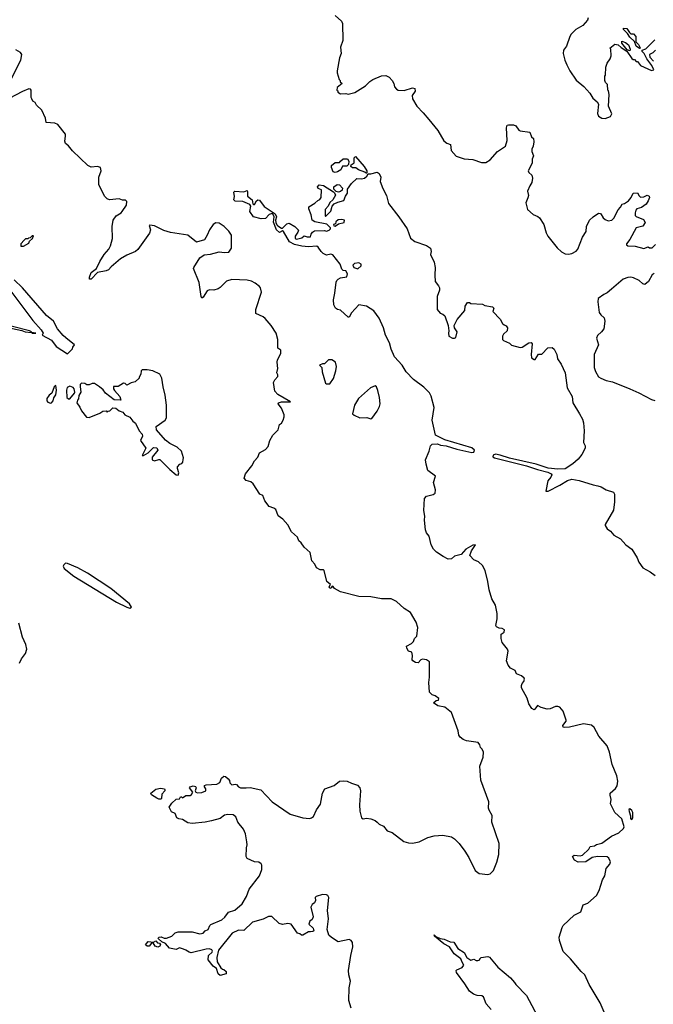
# Model space of a CAD drawing. Extents: x 2239781 to 2394849, y 665654 to 770575.
# Tile 109 of 147: x 2299310 to 2305203, y 721171 to 730330. Entities that reach past the tile are written whole.
import ezdxf

# ---------------------------------------------------------------- set-up
doc = ezdxf.new("R2010")
doc.units = 0

msp = doc.modelspace()

# ---------------------------------------------------------------- linework, layer by layer
at = {"layer": '0CON10XD'}
for points in [[(2302245, 730370), (2302303.3, 730315), (2302313.3, 730295), (2302316.2, 730135), (2302293.3, 730075), (2302300, 730015), (2302283.3, 729975), (2302262.5, 729855), (2302262.5, 729835), (2302280, 729775), (2302290, 729765), (2302291.7, 729751.7), (2302310, 729735), (2302261.7, 729698.3), (2302260, 729675), (2302268.3, 729668.3), (2302270, 729655), (2302295, 729640), (2302345, 729642.5), (2302365, 729637.5), (2302427, 729653), (2302527.5, 729715), (2302566.1, 729753.9), (2302595, 729773.3), (2302675, 729806.2), (2302715, 729810), (2302745, 729796.7), (2302775.8, 729765.8), (2302791.2, 729735), (2302796.4, 729706.4), (2302814.1, 729684.1), (2302830, 729675), (2302885, 729670), (2302965, 729695.7), (2302985, 729690), (2302988.1, 729665), (2302960, 729625), (2302963, 729593), (2303002.5, 729525), (2303063.3, 729465), (2303115, 729402.5), (2303200.7, 729300.7), (2303255, 729202.5), (2303281.7, 729181.7), (2303318.3, 729168.3), (2303322.1, 729112.1), (2303370.9, 729060.9), (2303445, 729036.2), (2303525, 729028), (2303605, 729000), (2303645, 729000), (2303685, 729027.5), (2303755, 729103.8), (2303828.8, 729155), (2303843.6, 729206.4), (2303836.7, 729325), (2303845, 729347.5), (2303855, 729352.5), (2303901.7, 729351.7), (2303925, 729342.5), (2303953.6, 729303.6), (2303965, 729296.7), (2304055, 729282.5), (2304071.7, 729241.7), (2304087.5, 729225), (2304092.5, 729195), (2304086.7, 729155), (2304072.5, 729125), (2304073.3, 729105), (2304087.5, 729065), (2304076.4, 729033.6), (2304075.9, 728994.1), (2304040, 728925), (2304047, 728907), (2304072.5, 728885), (2304078.8, 728855), (2304074, 728815), (2304053.8, 728785), (2304033.8, 728735), (2304043.3, 728695), (2304037.7, 728672.3)], [(2304597.5, 730347.5), (2304592.5, 730325), (2304547.5, 730275), (2304482.7, 730237.3), (2304440, 730195), (2304426.7, 730175), (2304396.2, 730085), (2304368.8, 730045), (2304366, 730015), (2304380, 729955), (2304398.8, 729908.8), (2304426.2, 729855), (2304485, 729767.5), (2304558.7, 729708.7), (2304613.3, 729645), (2304640.7, 729600.7), (2304682.5, 729565), (2304692.5, 729545), (2304683.6, 729456.4), (2304695, 729432.5), (2304725, 729412.5), (2304755, 729411.2), (2304805, 729430), (2304816.4, 729453.6), (2304787, 729527), (2304792.5, 729635), (2304787, 729667), (2304780, 729675), (2304777, 729727), (2304760, 729745), (2304752.5, 729765), (2304752.5, 729805), (2304757.5, 729815), (2304760.7, 729889.3), (2304773.9, 729926.1), (2304802.5, 729965), (2304810, 729995), (2304807.5, 730055), (2304800, 730065), (2304845, 730102.5), (2304876.1, 730096.1), (2304905, 730070), (2304958.3, 730038.3), (2305005, 729970), (2305015, 729960), (2305028.3, 729958.3), (2305045, 729940), (2305055, 729940), (2305085, 729902.5), (2305185, 729857.5), (2305207.5, 729862.5), (2305190, 729905), (2305143.3, 729965), (2305117.5, 730015), (2305100, 730035), (2305100, 730045), (2305135, 730057.5), (2305216.4, 730143.6)], [(2305075, 730062.5), (2305043.3, 730085), (2305028.3, 730128.3), (2304985, 730167.5), (2304962.5, 730202.5), (2304925, 730240), (2304925, 730250), (2304958.3, 730248.3), (2304981.7, 730211.7), (2304995, 730200), (2305018.3, 730198.3), (2305040, 730175), (2305040, 730125), (2305065, 730100), (2305077.5, 730075), (2305080, 730065), (2305075, 730062.5)], [(2304985, 730040), (2304960, 730050), (2304911.7, 730111.7), (2304910, 730130), (2304945, 730118), (2304973.8, 730095), (2304988.8, 730055), (2304985, 730040)], [(2299198.8, 729715), (2299319.2, 729955), (2299331.2, 730005), (2299317.5, 730025), (2299275, 730050)], [(2305222.5, 730045), (2305199.3, 730020.7), (2305167.5, 730005), (2305171.7, 729981.7), (2305203.8, 729943.8)], [(2299730.5, 729200.5), (2299737.3, 729245), (2299734.5, 729265), (2299665.8, 729355), (2299636.3, 729366.3), (2299557.5, 729375), (2299550.8, 729415), (2299517, 729487), (2299466.7, 729535), (2299455, 729560), (2299433.6, 729573.6), (2299423, 729593), (2299417.5, 729605), (2299417.5, 729675), (2299410, 729685), (2299395, 729686.7), (2299335, 729663.3), (2299211.7, 729598.3)], [(2302393.6, 721133.6), (2302372.5, 721205), (2302373.3, 721325), (2302386.7, 721385), (2302370, 721445), (2302369.2, 721485), (2302389.2, 721625), (2302408.8, 721705), (2302406.7, 721745), (2302392.5, 721765), (2302375, 721773.3), (2302273, 721753), (2302211.2, 721791.2), (2302186.2, 721815), (2302170.8, 721865), (2302181.2, 721965), (2302174.3, 722044.3), (2302185.5, 722165), (2302175, 722183.8), (2302165, 722187.5), (2302125, 722193.3), (2302067.5, 722175), (2302057.5, 722165), (2302062.5, 722135), (2302052.5, 722115), (2302031.7, 722098.3), (2302017.5, 722075), (2302040, 721985), (2302029.3, 721960.7), (2302010, 721945), (2302000, 721915), (2302039.3, 721879.3), (2302046.2, 721855), (2302035, 721846.7), (2302013.8, 721846.2), (2301995, 721843.3), (2301945, 721813.8), (2301930, 721815), (2301915, 721827.5), (2301895, 721832.5), (2301835, 721917.5), (2301805, 721922.5), (2301755, 721912.5), (2301723, 721923), (2301655, 721987.5), (2301625, 721987.5), (2301575, 721962.5), (2301475, 721936), (2301395, 721858), (2301345, 721859.2), (2301285, 721832), (2301159.2, 721675), (2301144.2, 721605), (2301146.2, 721565), (2301180.7, 721510.7), (2301195, 721497.5), (2301210, 721495), (2301230, 721475), (2301230, 721455), (2301175, 721440), (2301157.5, 721455), (2301140, 721505), (2301110, 721525), (2301064.3, 721585), (2301065.6, 721624.4), (2301101.2, 721655), (2301103.8, 721665), (2301097.3, 721677.3), (2301075, 721685.6), (2301045, 721683.1), (2300905, 721650), (2300885, 721654.2), (2300855.5, 721675.5), (2300832.7, 721682.7), (2300795, 721697.5), (2300765, 721680), (2300704.1, 721694.1), (2300667.5, 721735), (2300633, 721753), (2300600, 721780), (2300597.5, 721785), (2300607.5, 721795), (2300625, 721798), (2300655, 721786.2), (2300675, 721786.2), (2300726.1, 721803.9), (2300756.7, 721835), (2300785, 721845.8), (2300914.1, 721844.1), (2300985, 721826), (2301015, 721833.8), (2301035, 721854), (2301063.9, 721866.1), (2301077.3, 721902.7), (2301087.1, 721912.9), (2301190, 721955), (2301218.8, 721981.2), (2301250.9, 722029.1), (2301312.1, 722047.9), (2301380.6, 722105), (2301420, 722175), (2301445, 722241.4), (2301541.4, 722365), (2301563.1, 722425), (2301562.5, 722465), (2301555, 722478.8), (2301535, 722492), (2301495, 722496), (2301426.4, 722526.4), (2301417.5, 722545), (2301420, 722625), (2301426.7, 722655), (2301423.3, 722683.3), (2301410, 722755), (2301390.7, 722800.7), (2301340, 722865), (2301320, 722915), (2301295, 722933.8), (2301245, 722935.8), (2301215, 722929.2), (2301175, 722900), (2301095, 722876.2), (2301036.1, 722863.9), (2300915, 722851.2), (2300875, 722860), (2300825, 722888.8), (2300790, 722895), (2300772.5, 722905), (2300757.5, 722945), (2300720.5, 722960.5), (2300700, 723005), (2300725, 723042.5), (2300765, 723080), (2300797, 723083), (2300805, 723100), (2300815, 723100), (2300825, 723090), (2300855, 723112.5), (2300895, 723113.3), (2300908, 723122), (2300920, 723145), (2300890, 723185), (2300896.2, 723195), (2300925, 723202.5), (2300946.7, 723196.7), (2300950.8, 723185), (2300943.3, 723155), (2300947.5, 723145), (2300965, 723138.8), (2301005, 723140), (2301040, 723155), (2301041.2, 723175), (2301027.5, 723195), (2301027.5, 723205), (2301045, 723212), (2301145, 723218.8), (2301170, 723235), (2301187.5, 723275), (2301208.3, 723291.7), (2301225, 723290), (2301249.3, 723269.3), (2301261.7, 723251.7), (2301265, 723230), (2301283, 723213), (2301315, 723220), (2301326.4, 723216.4), (2301345, 723192.5), (2301363.6, 723183.6), (2301415, 723183.8), (2301455, 723186), (2301552.5, 723165), (2301658.8, 723055), (2301825, 722940), (2301945, 722906), (2302005, 722900), (2302025, 722904), (2302042.3, 722917.7), (2302070.3, 722979.7), (2302109.1, 723030.9), (2302125.9, 723134.1), (2302147.5, 723175), (2302236.2, 723205), (2302285, 723245.6), (2302325, 723250), (2302355, 723246.2), (2302395, 723226.9), (2302450.6, 723210.6), (2302474.2, 723185), (2302480.8, 723155), (2302471.4, 723025), (2302473.9, 722966.1), (2302490, 722905), (2302505, 722896.7), (2302535, 722903.3), (2302576.1, 722896.1), (2302615, 722880), (2302634.2, 722864.2), (2302655, 722846.2), (2302695, 722826.7), (2302727.5, 722785), (2302775, 722768.8), (2302882.5, 722685), (2302925, 722671.2), (2302965, 722668.8), (2303025, 722681.2), (2303105, 722722), (2303165, 722739.2), (2303245, 722744), (2303325, 722728), (2303355, 722708.8), (2303398, 722665), (2303451.2, 722595), (2303488.8, 722535), (2303546.2, 722415), (2303585, 722386.2), (2303665, 722378.8), (2303686.1, 722383.9), (2303716.2, 722415), (2303748.3, 722491.7), (2303765.8, 722565), (2303770, 722665), (2303701.4, 722865), (2303703.3, 722926.7), (2303675.9, 722975.9), (2303671.2, 722995), (2303673.3, 723055), (2303600, 723255), (2303590, 723385), (2303621.7, 723468.3), (2303622.5, 723515), (2303610, 723545), (2303595, 723560), (2303591.2, 723585), (2303573.3, 723605), (2303465, 723622.2), (2303434.6, 723634.6), (2303408, 723655), (2303395.7, 723675), (2303387.5, 723715), (2303325.4, 723885.4), (2303265, 723934), (2303198.3, 723948.3), (2303160, 723975), (2303183, 723997), (2303205, 724000), (2303210, 724015), (2303175, 724040), (2303145, 724050), (2303123, 724073), (2303116.2, 724165), (2303122.5, 724215), (2303120.9, 724355), (2303095, 724374.5), (2303057.8, 724382.2), (2303040, 724375), (2303015, 724348), (2302991.2, 724351.2), (2302966.7, 724365), (2302961.2, 724375), (2302963.8, 724415), (2302957.5, 724445), (2302927, 724457), (2302910, 724485), (2302907, 724503), (2302955, 724526.2), (2302972.9, 724547.1), (2302982.9, 724575), (2303004, 724595), (2303011.9, 724675), (2302998, 724725), (2302943.9, 724813.9), (2302885, 724853.3), (2302815, 724916.2), (2302765, 724941.2), (2302675, 724941.2), (2302575, 724961.2), (2302465, 724963.8), (2302295, 725006.7), (2302239.3, 725039.3), (2302225, 725057.5), (2302215, 725060), (2302207.5, 725045), (2302195, 725040), (2302190, 725055), (2302200, 725075), (2302167.1, 725105), (2302143.3, 725205), (2302135, 725213.3), (2302105, 725213.3), (2302070, 725230), (2302055.8, 725265.8), (2302026.7, 725295), (2302012.5, 725375), (2301955, 725422.5), (2301926.7, 725465), (2301905, 725482.5), (2301892.5, 725515), (2301837.5, 725565), (2301805, 725630), (2301757.5, 725685), (2301714.2, 725714.2), (2301692.5, 725775), (2301675, 725787.5), (2301630.7, 725800.7), (2301590, 725855), (2301570, 725905), (2301542.5, 725915), (2301481.7, 726011.7), (2301460.7, 726030.7), (2301415, 726043.3), (2301397.5, 726065), (2301408.8, 726105), (2301469.4, 726180.6), (2301493.2, 726226.8), (2301525, 726260), (2301539.5, 726300.5), (2301595, 726332), (2301620.9, 726359.1), (2301638, 726415), (2301664.3, 726465.7), (2301715, 726513.3), (2301726.4, 726563.6), (2301745, 726577.5), (2301762, 726605), (2301771.2, 726635), (2301770, 726655), (2301745, 726717.5), (2301713.3, 726755), (2301716.7, 726765), (2301744.5, 726775.5), (2301827.5, 726775), (2301712.4, 726842.4), (2301682.5, 726875), (2301670, 726955), (2301681.7, 726978.3), (2301711.7, 727011.7), (2301712.5, 727025), (2301702.5, 727045), (2301710, 727085), (2301703.3, 727145), (2301707.5, 727165), (2301737.5, 727225), (2301740, 727255), (2301712.5, 727275), (2301712.5, 727355), (2301696.7, 727415), (2301650, 727485), (2301591.7, 727551.7), (2301576.1, 727566.1), (2301507.5, 727597.5), (2301506.7, 727635), (2301560, 727795), (2301550, 727835), (2301539.5, 727849.5), (2301499.5, 727879.5), (2301465, 727896.2), (2301425, 727906.2), (2301283, 727913), (2301235, 727896.7), (2301175, 727837.5), (2301155, 727827.5), (2301116.4, 727813.6), (2301075, 727816.7), (2301055, 727807.5), (2301015, 727747.5), (2301005, 727740), (2300996.7, 727755), (2300980, 727885), (2300927.5, 728015), (2300930, 728025), (2300986.7, 728115), (2301025, 728143.3), (2301085, 728150), (2301165, 728169.4), (2301215.3, 728165.3), (2301255, 728168.5), (2301279.2, 728205), (2301279.5, 728325), (2301255, 728362.9), (2301212.4, 728405), (2301165, 728436.6), (2301135, 728440), (2301108.7, 728425), (2301075.3, 728375), (2301054.5, 728325), (2301027.5, 728282.5), (2300955, 728261.9), (2300875, 728325.9), (2300711.5, 728351.5), (2300650.4, 728370.4), (2300565, 728411.5), (2300521.4, 728418.6), (2300513.3, 728415), (2300528.1, 728375), (2300517.2, 728342.8), (2300409.3, 728190.7), (2300387, 728173), (2300305, 728140), (2300247.5, 728105), (2300160.5, 728029.5), (2300135.5, 728004.5), (2300115, 727994.2), (2300033, 727977), (2299975, 727916.7), (2299960, 727915), (2299958.8, 727935), (2299975, 727978.8), (2300024.1, 728015.9), (2300055, 728080), (2300095.6, 728144.4), (2300138.8, 728195), (2300153.3, 728225), (2300172.5, 728295), (2300168.8, 728405), (2300178.8, 728465), (2300206.7, 728505), (2300255, 728534), (2300264.5, 728545.5), (2300304.4, 728605), (2300305, 728637.5), (2300295, 728650), (2300265, 728651.2), (2300235, 728663.8), (2300145, 728654), (2300122.5, 728665), (2300102.5, 728685), (2300046.2, 728795), (2300046.2, 728865), (2300068.8, 728925), (2300062.5, 728955), (2300035, 728963.3), (2299975, 728956.7), (2299942.7, 728972.7), (2299800.5, 729110.5), (2299765, 729157.5), (2299735, 729177.5), (2299730.5, 729200.5)], [(2302245, 728908.8), (2302226.1, 728916.1), (2302208.8, 728955), (2302210, 728975), (2302245, 729001.2), (2302285, 729000), (2302292.5, 729015), (2302320, 729035), (2302360, 729035), (2302370, 729015), (2302368.3, 728981.7), (2302351.7, 728968.3), (2302313, 728967), (2302296.4, 728933.6), (2302265, 728913.8), (2302245, 728908.8)], [(2302535, 728900), (2302521.7, 728911.7), (2302462.5, 728932.5), (2302435, 728953.3), (2302405, 728952.5), (2302390, 728965), (2302391.7, 728978.3), (2302421.7, 728998.3), (2302420, 729045), (2302433, 729057), (2302513.6, 728963.6), (2302537.5, 728925), (2302540, 728905), (2302535, 728900)], [(2303089.2, 726195), (2303085.5, 726235), (2303119.1, 726315), (2303131.1, 726365), (2303145, 726381.2), (2303195, 726384.7), (2303225, 726371.6), (2303275.8, 726365.8), (2303375, 726334.7), (2303515, 726305.3), (2303535, 726307.9), (2303540.8, 726325), (2303515, 726345.7), (2303265, 726422.9), (2303177.1, 726465), (2303146.5, 726605), (2303163.7, 726723.7), (2303138, 726828), (2303120.3, 726860.3), (2303070.5, 726910.5), (2302973.3, 726983.3), (2302905, 727055.4), (2302866.7, 727116.7), (2302795.7, 727195), (2302764.5, 727265), (2302751.1, 727325), (2302711.9, 727395), (2302694.4, 727464.4), (2302654.3, 727554.3), (2302605, 727622.5), (2302535, 727663.8), (2302465, 727676.7), (2302396.2, 727603.8), (2302375, 727564), (2302365, 727562.5), (2302295, 727627.5), (2302265, 727633.3), (2302247.5, 727645), (2302231.7, 727678.3), (2302227.5, 727725), (2302242.5, 727785), (2302253, 727887), (2302260, 727905), (2302273, 727917), (2302295, 727927.5), (2302353, 727937), (2302360, 727965), (2302345, 727992.5), (2302318.3, 727998.3), (2302305, 728010), (2302290, 728055), (2302223, 728143), (2302205, 728147.5), (2302165, 728140), (2302132.5, 728155), (2302113.3, 728175), (2302086.2, 728215), (2302075, 728222), (2301995, 728215.6), (2301935, 728224.5), (2301865, 728240), (2301818.8, 728265), (2301765, 728361.2), (2301755, 728366.7), (2301725, 728350), (2301698.8, 728375), (2301671.2, 728445), (2301676.4, 728496.4), (2301668.8, 728518.8), (2301657.5, 728527.5), (2301631.2, 728518.8), (2301595, 728481.2), (2301555, 728476.2), (2301485, 728496.7), (2301450, 728545), (2301460, 728595), (2301452, 728612), (2301385, 728640), (2301315, 728642.5), (2301302.5, 728655), (2301308.8, 728685), (2301302.5, 728725), (2301310, 728735), (2301395, 728730), (2301425, 728740), (2301430, 728725), (2301428.3, 728688.3), (2301472.5, 728655), (2301478.3, 728618.3), (2301485, 728610), (2301495, 728610), (2301513.9, 728646.1), (2301525, 728653.3), (2301541.7, 728651.7), (2301582.9, 728592.9), (2301685, 728522.5), (2301697.5, 728495), (2301688.8, 728465), (2301693.8, 728443.8), (2301700.5, 728420.5), (2301711.7, 728411.7), (2301745, 728391.2), (2301755, 728391.2), (2301795, 728432.5), (2301815, 728437.5), (2301870, 728405), (2301901.7, 728371.7), (2301897.5, 728355), (2301871.2, 728315), (2301873.3, 728295), (2301885, 728287.5), (2301935, 728300), (2301955, 728320), (2301985, 728310), (2302015, 728310), (2302020, 728335), (2302032.5, 728355), (2302053, 728367), (2302145, 728370), (2302165, 728364), (2302188.3, 728371.7), (2302200, 728385), (2302200, 728395), (2302167, 728427), (2302055, 728450), (2302030, 728465), (2302022.5, 728515), (2302000.7, 728570.7), (2302000.7, 728589.3), (2302055, 728623.3), (2302081.7, 728648.3), (2302103, 728657), (2302112.5, 728675), (2302117, 728747), (2302085, 728760), (2302080, 728775), (2302095, 728792.5), (2302135, 728786.7), (2302228, 728728), (2302238.3, 728718.3), (2302246.4, 728696.4), (2302222.5, 728655), (2302195, 728630), (2302180, 728595), (2302150, 728565), (2302150, 728505), (2302155, 728500), (2302205, 728550), (2302217.5, 728595), (2302233.6, 728616.4), (2302267.7, 728632.3), (2302325, 728647.5), (2302341.7, 728688.3), (2302360, 728715), (2302357.5, 728755), (2302396.7, 728805), (2302445, 728853.3), (2302488.3, 728848.3), (2302517.5, 728855), (2302540, 728875), (2302552.5, 728897.5), (2302575, 728896.7), (2302635, 728910.8), (2302655, 728898.8), (2302667.5, 728865), (2302663.8, 728825), (2302688.3, 728758.3), (2302720.5, 728695), (2302739.3, 728619.3), (2302837.5, 728495), (2302912.5, 728385), (2302945, 728296.7), (2302985.8, 728265.8), (2303095, 728229.2), (2303130.8, 728205), (2303138, 728175), (2303131.2, 728145), (2303164.1, 728074.1), (2303174, 728025), (2303170.8, 727955), (2303175.9, 727895.9), (2303206.7, 727855), (2303213.3, 727835), (2303213.3, 727815), (2303193.8, 727755), (2303193.8, 727635), (2303221.2, 727601.2), (2303245, 727591.2), (2303263.8, 727575), (2303293.8, 727485), (2303302.5, 727435), (2303297.5, 727415), (2303302.5, 727385), (2303335, 727367.5), (2303355, 727367.5), (2303367.5, 727375), (2303377.5, 727425), (2303353, 727463), (2303352.5, 727485), (2303379.3, 727540.7), (2303450, 727625), (2303453.6, 727666.4), (2303475, 727700), (2303495, 727700), (2303505, 727690), (2303615, 727682.5), (2303635, 727672.5), (2303708.3, 727658.3), (2303720, 727645), (2303710, 727615), (2303780, 727545), (2303800, 727505), (2303815, 727490), (2303835, 727482.5), (2303847.5, 727465), (2303843.6, 727436.4), (2303810, 727405), (2303800, 727385), (2303800, 727355), (2303810, 727345), (2303865, 727320), (2303883, 727303), (2303965, 727280), (2303985, 727282.5), (2304045, 727322.5), (2304067, 727327), (2304077.5, 727315), (2304067.5, 727215), (2304070, 727185), (2304095, 727170), (2304105, 727170), (2304135, 727220), (2304165, 727220), (2304223, 727277), (2304261.7, 727281.7), (2304280, 727265), (2304307.5, 727215), (2304313.3, 727175), (2304347.5, 727125), (2304382.5, 727045), (2304401.2, 726905), (2304448.8, 726825), (2304455.8, 726765), (2304516, 726665), (2304544, 726615), (2304555, 726580), (2304558.8, 726505), (2304553.6, 726396.4), (2304570, 726365), (2304570, 726345), (2304538.8, 726285), (2304505, 726242), (2304455, 726197.5), (2304385, 726152.5), (2304315, 726148.1), (2304225, 726158.9), (2304115, 726196.5), (2303865, 726252.2), (2303779.1, 726279.1), (2303735, 726287.2), (2303715, 726280.4), (2303710.7, 726265), (2303725, 726253.7), (2304025, 726179.4), (2304127, 726147), (2304220.9, 726120.9), (2304254.2, 726105), (2304258.1, 726095), (2304250, 726075), (2304221.3, 726038.7), (2304203, 725943), (2304225, 725943.8), (2304335, 725999.1), (2304405, 726044.7), (2304445, 726056.2), (2304515, 726044.3), (2304645, 726002.4), (2304688.6, 725995), (2304717.8, 725985), (2304765, 725957.1), (2304833.9, 725933.9), (2304841.2, 725915), (2304843.8, 725845), (2304832.7, 725767.3), (2304756.7, 725635), (2304756.7, 725625), (2304775, 725592.5), (2304805, 725573.3), (2304837.5, 725535), (2304899.3, 725499.3), (2304947.5, 725445), (2305003.3, 725403.3), (2305052.9, 725325), (2305068, 725285), (2305105, 725230), (2305175, 725192.5), (2305219.3, 725159.3)], [(2302275, 728726.7), (2302253.3, 728733.3), (2302232.5, 728755), (2302232.5, 728775), (2302263.6, 728796.4), (2302285, 728792.5), (2302311.7, 728761.7), (2302310, 728745), (2302295, 728732.5), (2302275, 728726.7)], [(2304037.7, 728672.3), (2304017.5, 728625), (2304033.9, 728563.9), (2304086.4, 728516.4), (2304130.7, 728500.7), (2304146.1, 728486.1), (2304185.9, 728425.9), (2304206.1, 728346.1), (2304221.2, 728315), (2304307.9, 728207.9), (2304349.1, 728169.1), (2304385, 728152.5), (2304415, 728147.5), (2304445, 728154), (2304485, 728178), (2304500, 728195), (2304545, 728307.5), (2304579.5, 728360.5), (2304581.2, 728405), (2304611.2, 728465), (2304643.3, 728495), (2304695, 728528.8), (2304708.3, 728528.3), (2304716.7, 728525), (2304737.5, 728487.5), (2304755, 728471.2), (2304785, 728458), (2304816.7, 728465), (2304835, 728482.5), (2304875, 728562.5), (2304897.5, 728585), (2304912.5, 728615), (2304935, 728618.8), (2304973.8, 728645), (2304998.8, 728675), (2305015, 728717.5), (2305055, 728720), (2305070.7, 728690.7), (2305085, 728680), (2305115, 728682), (2305145, 728696.2), (2305165, 728687.5), (2305167.5, 728675), (2305156.7, 728645), (2305137.3, 728612.7), (2305095, 728583.8), (2305050.5, 728569.5), (2305040.5, 728559.5), (2305033.6, 728533.6), (2305035, 728510), (2305045, 728500), (2305110.7, 728470.7), (2305127, 728443), (2305105, 728410), (2305045, 728392.5), (2304986, 728285), (2304953.3, 728245), (2304953.3, 728235), (2304965, 728226.2), (2305035, 728222.5), (2305115, 728200), (2305155, 728217.5), (2305168.3, 728208.3), (2305191.7, 728208.3), (2305225, 728237.5)], [(2302245, 728410), (2302275, 728430), (2302327, 728443), (2302330, 728465), (2302305, 728472.5), (2302271.7, 728468.3), (2302251.7, 728448.3), (2302248.3, 728431.7), (2302230, 728425), (2302231.7, 728411.7), (2302245, 728410)], [(2299321.7, 728221.7), (2299345, 728222.5), (2299395, 728250), (2299401.7, 728268.3), (2299430, 728295), (2299438.3, 728318.3), (2299425, 728320), (2299408.3, 728301.7), (2299391.7, 728298.3), (2299385, 728290), (2299365, 728290), (2299351.7, 728278.3), (2299320, 728245), (2299321.7, 728221.7)], [(2302455, 728012.5), (2302485, 728040), (2302487, 728057), (2302465, 728067.5), (2302425, 728062.5), (2302410, 728045), (2302417.5, 728025), (2302455, 728012.5)], [(2299162.2, 727892.2), (2299432.6, 727532.6), (2299510.4, 727445), (2299527.1, 727415), (2299520, 727395), (2299605, 727349.1), (2299650.3, 727290.3), (2299755, 727222.5), (2299802.5, 727267.5), (2299803.3, 727285), (2299820, 727305), (2299738.3, 727371.7), (2299712.9, 727392.9), (2299662.7, 727455), (2299623.8, 727525), (2299559.8, 727579.8), (2299335, 727834.4), (2299258.9, 727908.9)], [(2305211.2, 727968.8), (2305192.3, 727957.7), (2305157.5, 727895), (2305125, 727867.5), (2305105, 727873.3), (2305072.3, 727902.3), (2305019.5, 727929.5), (2304995, 727936), (2304965, 727932), (2304923.2, 727916.8), (2304815, 727822.9), (2304775, 727789.2), (2304743.3, 727775), (2304690, 727735), (2304687.5, 727705), (2304701.2, 727605), (2304713.8, 727585), (2304745.5, 727555.5), (2304752.9, 727525), (2304742.5, 727455), (2304722.5, 727425), (2304685, 727391.9), (2304673.5, 727366.5), (2304692.2, 727305), (2304654.4, 727215), (2304654.7, 727095), (2304665.9, 727055.9), (2304695, 727009.2), (2304715, 726994.4), (2304765, 726974.4), (2304825, 726960), (2304985.9, 726895.9), (2305069.5, 726859.5), (2305185, 726796.7), (2305216.4, 726786.4)], [(2299157.1, 727477.1), (2299329.3, 727439.3), (2299360, 727425), (2299420, 727420), (2299426, 727414), (2299460, 727415), (2299420, 727420), (2299420, 727425), (2299400, 727435), (2299070.3, 727520.3)], [(2302195, 726942.5), (2302228.8, 726991.2), (2302251.2, 727065), (2302256.2, 727105), (2302247.5, 727145), (2302213, 727167), (2302183, 727167), (2302145, 727130), (2302125, 727130), (2302100, 727115), (2302120, 727095), (2302122.5, 727055), (2302155, 726950), (2302165, 726942.5), (2302195, 726942.5)], [(2300785, 726092.5), (2300790, 726115), (2300777.5, 726155), (2300778.3, 726171.7), (2300800, 726195), (2300818.3, 726201.7), (2300827, 726213), (2300831.7, 726238.3), (2300832.5, 726255), (2300816.2, 726315), (2300775, 726353.3), (2300706.4, 726386.4), (2300665, 726418.8), (2300583.3, 726515), (2300580, 726545), (2300662.5, 726605), (2300676.4, 726626.4), (2300676.2, 726745), (2300663.6, 726836.4), (2300643.8, 726915), (2300633.3, 726995), (2300615, 727033.3), (2300547.5, 727065), (2300495, 727073.3), (2300448.3, 727071.7), (2300440, 727065), (2300437, 727033), (2300420, 727005), (2300420, 726995), (2300385, 726960), (2300348.3, 726951.7), (2300305, 726930), (2300290, 726945), (2300275, 726947.5), (2300225, 726917.5), (2300181.7, 726918.3), (2300183.3, 726895), (2300191.7, 726881.7), (2300242.5, 726825), (2300250, 726790), (2300190, 726795), (2300107.5, 726855), (2300085.9, 726885.9), (2300053.3, 726915), (2300005, 726946.2), (2299983.6, 726946.4), (2299955, 726932.5), (2299935, 726932.5), (2299915, 726946.7), (2299885, 726947.5), (2299872.5, 726935), (2299873, 726917), (2299880, 726865), (2299860, 726835), (2299857, 726803), (2299848.3, 726791.7), (2299842.5, 726765), (2299870, 726725), (2299885, 726690), (2299931.7, 726631.7), (2299955, 726630), (2300055, 726670), (2300083, 726687), (2300115, 726690), (2300125, 726680), (2300131.7, 726688.3), (2300148.3, 726691.7), (2300175, 726720), (2300205, 726717.5), (2300235, 726692.5), (2300268.3, 726678.3), (2300287.5, 726655), (2300333, 726633), (2300362.5, 726595), (2300386.4, 726576.4), (2300422.5, 726505), (2300450, 726475), (2300452.5, 726455), (2300432.5, 726415), (2300482.5, 726345), (2300450, 726275), (2300460, 726275), (2300505, 726300.8), (2300555, 726348.8), (2300585, 726346.7), (2300596.2, 726325), (2300540.9, 726259.1), (2300540.8, 726235), (2300562.7, 726227.3), (2300605, 726240), (2300615, 726237.5), (2300705, 726146.7), (2300765, 726097.5), (2300785, 726092.5)], [(2299595, 726763.8), (2299605, 726766.7), (2299621.2, 726785), (2299628.3, 726811.7), (2299645, 726840), (2299652.5, 726882.5), (2299645, 726927.5), (2299630, 726915), (2299607.5, 726855), (2299583.6, 726836.4), (2299563.3, 726805), (2299563.6, 726783.6), (2299570.7, 726770.7), (2299595, 726763.8)], [(2299775, 726802.5), (2299820, 726855), (2299822.5, 726865), (2299816.7, 726895), (2299807.7, 726907.7), (2299775, 726920), (2299750.8, 726909.2), (2299746, 726885), (2299747.5, 726815), (2299765, 726802.5), (2299775, 726802.5)], [(2302575, 726616.7), (2302585, 726620), (2302635, 726687.5), (2302657.7, 726732.3), (2302662.5, 726755), (2302657.5, 726815), (2302641.7, 726881.7), (2302627.5, 726915), (2302615, 726922.5), (2302572.5, 726905), (2302461.2, 726805), (2302424, 726745), (2302406.7, 726665), (2302419.7, 726649.7), (2302475, 726627.7), (2302538.7, 726628.7), (2302575, 726616.7)], [(2304746.6, 721096.6), (2304707.7, 721185), (2304606.9, 721355), (2304565, 721446), (2304532.5, 721475), (2304434, 721595), (2304365, 721662.5), (2304330, 721765), (2304328.8, 721795), (2304354.2, 721885.8), (2304366.2, 721905), (2304468.7, 722001.3), (2304528.7, 722031.3), (2304552.5, 722095), (2304595, 722110), (2304676.2, 722183.8), (2304699.7, 722230.3), (2304732.3, 722327.7), (2304751.2, 722365), (2304763.8, 722435), (2304800, 722475), (2304803.8, 722495), (2304790.7, 722530.7), (2304773.9, 722543.9), (2304685, 722546.2), (2304634.1, 722535.9), (2304575, 722497.5), (2304505, 722493.3), (2304470.7, 722510.7), (2304453, 722547), (2304467, 722557), (2304523, 722553), (2304545, 722557.5), (2304602.5, 722615), (2304615, 722637.5), (2304655, 722643.8), (2304675, 722656.2), (2304725, 722670), (2304815, 722736.2), (2304883.6, 722766.4), (2304927.5, 722805), (2304933, 722823), (2304911.2, 722895), (2304846.7, 722955), (2304806.7, 723035), (2304812.5, 723075), (2304801.2, 723115), (2304802.5, 723135), (2304852.3, 723177.7), (2304866.4, 723203.6), (2304873.3, 723245), (2304863.1, 723295), (2304821, 723401), (2304794.6, 723515), (2304773.3, 723575), (2304698.2, 723665), (2304653.1, 723745), (2304628.8, 723768.8), (2304555, 723780.6), (2304425, 723748), (2304380, 723745), (2304365, 723750), (2304363.3, 723765), (2304393.3, 723805), (2304393.3, 723815), (2304365, 723897.5), (2304333.3, 723935), (2304315, 723942.5), (2304295, 723942), (2304245, 723920.8), (2304215, 723916.2), (2304160.5, 723930.5), (2304125, 723950), (2304102.5, 723915), (2304095, 723911.2), (2304075, 723921.2), (2304046, 723965), (2304029.1, 724019.1), (2303978.8, 724115), (2303976.7, 724135), (2303983.3, 724155), (2304000, 724175), (2304006.7, 724195), (2304002.5, 724205), (2303977.5, 724225), (2303930, 724245), (2303917.5, 724275), (2303875, 724297.5), (2303853.3, 724325), (2303837.5, 724365), (2303853.3, 724455), (2303845.8, 724475.8), (2303796.2, 724535), (2303788, 724575), (2303787.5, 724615), (2303816.4, 724633.6), (2303820, 724655), (2303797, 724667), (2303768.3, 724668.3), (2303743.6, 724683.6), (2303737.5, 724695), (2303751.2, 724755), (2303750, 724805), (2303734.2, 724885), (2303701.7, 724941.7), (2303678, 725025), (2303664.2, 725104.2), (2303640, 725205), (2303615, 725252.5), (2303576.3, 725286.3), (2303533.8, 725305), (2303496.7, 725345), (2303512.1, 725387.9), (2303550, 725445), (2303525, 725443.3), (2303460.8, 725405), (2303415, 725354.3), (2303355, 725339.5), (2303325, 725314.6), (2303295, 725312.9), (2303248.1, 725335), (2303187, 725377), (2303158, 725405), (2303136, 725445), (2303117.5, 725525), (2303093.1, 725555), (2303083, 725583), (2303074.4, 725675), (2303077.7, 725712.3), (2303069.2, 725765), (2303076.2, 725875), (2303095, 725898.8), (2303155, 725912.5), (2303173.6, 725926.4), (2303176.7, 725955), (2303157.5, 726025), (2303177.5, 726085), (2303107.7, 726137.7), (2303089.2, 726195)], [(2300335, 724854.6), (2300348.5, 724865), (2300331.2, 724895), (2300158.3, 725038.3), (2299939.8, 725179.8), (2299849.8, 725229.8), (2299755, 725272.5), (2299735, 725273.2), (2299719.8, 725260.2), (2299715.3, 725245), (2299724.2, 725224.2), (2299813.4, 725153.4), (2300210.9, 724910.9), (2300305, 724863.5), (2300335, 724854.6)], [(2299306.7, 724345), (2299326.7, 724385), (2299362.5, 724435), (2299377.5, 724475), (2299367, 724517), (2299337.5, 724585), (2299302.5, 724715)], [(2300625, 723080), (2300605, 723080), (2300585, 723088.8), (2300535, 723120), (2300531.2, 723135), (2300575, 723171.4), (2300619.3, 723180.7), (2300655.4, 723175.4), (2300661.4, 723165), (2300659.2, 723155), (2300631.2, 723125), (2300630, 723085), (2300625, 723080)], [(2305005, 722890.8), (2305012, 722905), (2305012.2, 722955), (2305005, 722974), (2304985, 722990), (2304976.2, 722983.8), (2304977.3, 722962.7), (2304990.8, 722925), (2304992, 722895), (2305005, 722890.8)], [(2300595, 721703.3), (2300570.7, 721710.7), (2300551.7, 721741.7), (2300535, 721740), (2300515, 721710), (2300495, 721712.5), (2300480, 721725), (2300505, 721756.2), (2300555, 721750), (2300575, 721760), (2300593, 721743), (2300610, 721740), (2300620, 721725), (2300615, 721710), (2300595, 721703.3)], [(2303695, 721123.8), (2303648, 721175), (2303625, 721240), (2303609.4, 721249.4), (2303565, 721253.3), (2303532, 721265), (2303493.9, 721293.9), (2303451.7, 721361.7), (2303374.3, 721465), (2303370, 721485), (2303375, 721492.5), (2303425, 721512.5), (2303442.5, 721535), (2303424.1, 721564.1), (2303414, 721595), (2303350.5, 721640.5), (2303306.7, 721706.7), (2303253.6, 721733.6), (2303167.5, 721805), (2303165, 721816.7), (2303181.7, 721801.7), (2303222, 721782), (2303258.1, 721778.1), (2303315, 721752.5), (2303348.3, 721748.3), (2303385, 721691.2), (2303443.9, 721653.9), (2303467.5, 721605), (2303505, 721581.2), (2303535, 721590), (2303555, 721577.5), (2303571.7, 721578.3), (2303590, 721585), (2303590, 721595), (2303603, 721607), (2303665, 721616), (2303680.7, 721610.7), (2303757.5, 721515), (2303876.4, 721416.4), (2303912.5, 721375), (2303923.6, 721353.6), (2304025, 721252.5), (2304152, 721015)]]:
    msp.add_lwpolyline(points, dxfattribs=at)

doc.saveas('drawing.dxf')
